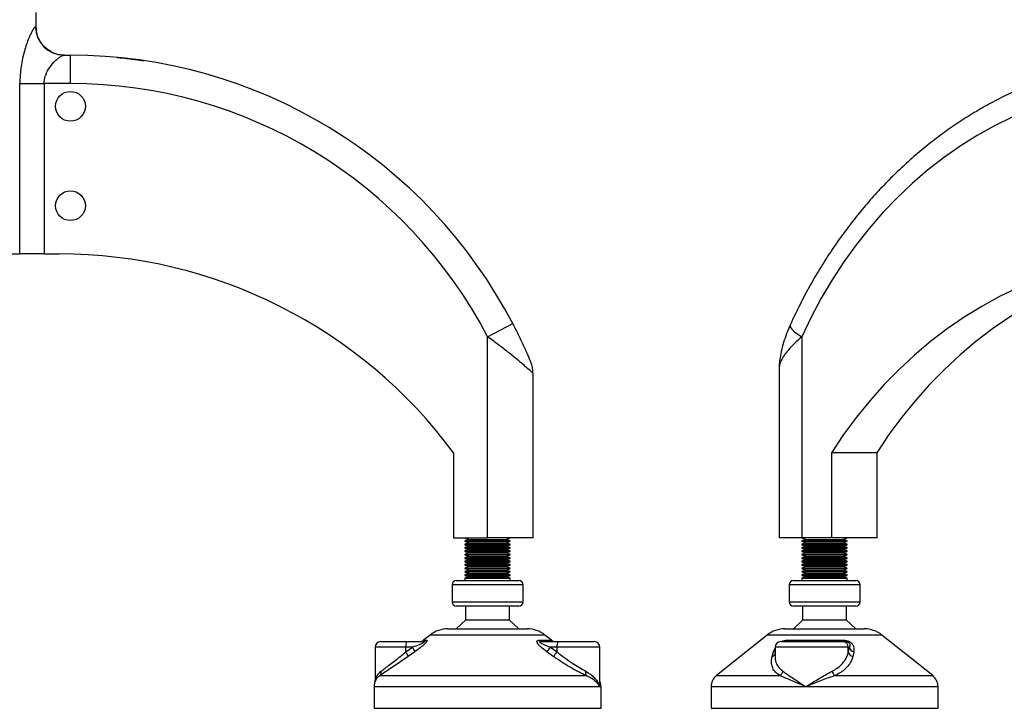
# Model space of a CAD drawing. Header units: millimetres. Extents: x 0 to 420, y 0 to 297.
# Tile 27 of 39: x 281 to 298, y 193 to 205. Entities that reach past the tile are written whole.
import ezdxf

# ---------------------------------------------------------------- set-up
doc = ezdxf.new("R2010")
doc.units = ezdxf.units.MM

msp = doc.modelspace()

# ---------------------------------------------------------------- linework, layer by layer
at = {"color": 7, "linetype": 'Continuous', "lineweight": 25}
for p, q in [((281.27452, 204.94479), (281.27452, 205.19479)), ((281.26398, 204.94479), (281.27452, 204.94479)), ((281.76036, 204.44479), (281.87843, 204.44479)), ((281.87843, 203.94479), (281.87843, 204.44479)), ((280.98676, 200.94479), (280.98676, 203.94479)), ((280.98676, 203.94479), (281.41384, 203.94479)), ((281.41384, 203.94479), (281.41384, 200.94479)), ((281.87843, 203.94479), (281.41384, 203.94479)), ((279.32493, 200.94479), (280.98676, 200.94479)), ((281.41384, 200.94479), (280.98676, 200.94479)), ((281.41384, 200.94479), (281.67843, 200.94479)), ((289.22843, 199.48721), (289.67182, 199.7183)), ((289.22843, 195.94479), (289.22843, 199.48721)), ((294.76773, 199.48721), (294.76773, 195.94479)), ((294.36773, 198.94249), (294.36773, 195.94479)), ((290.02843, 198.84625), (290.02843, 195.94479)), ((288.62843, 197.44479), (288.62843, 195.94479)), ((295.28734, 197.44479), (295.28734, 195.94479)), ((296.08734, 197.44479), (295.28734, 197.44479)), ((296.08734, 197.44479), (296.08734, 195.94479)), ((288.62843, 195.94479), (289.22843, 195.94479)), ((288.82843, 195.94479), (288.89712, 195.91979)), ((288.89712, 195.91979), (288.82843, 195.89479)), ((288.89712, 195.91979), (289.17386, 195.91979)), ((289.17386, 195.91979), (289.55974, 195.91979)), ((290.02843, 195.94479), (289.22843, 195.94479)), ((289.55974, 195.91979), (289.62843, 195.94479)), ((289.62843, 195.89479), (289.55974, 195.91979)), ((294.76773, 195.94479), (294.36773, 195.94479)), ((294.76773, 195.94479), (294.83641, 195.91979)), ((295.28734, 195.94479), (294.76773, 195.94479)), ((294.83641, 195.91979), (294.76773, 195.89479)), ((294.83641, 195.91979), (295.49904, 195.91979)), ((296.08734, 195.94479), (295.28734, 195.94479)), ((295.49904, 195.91979), (295.56773, 195.94479)), ((295.56773, 195.89479), (295.49904, 195.91979)), ((288.82843, 195.89479), (288.82843, 195.88479)), ((288.82843, 195.89479), (289.16254, 195.89479)), ((288.82843, 195.88479), (288.89712, 195.85979)), ((288.82843, 195.88479), (289.16254, 195.88479)), ((288.89712, 195.85979), (288.82843, 195.83479)), ((288.82843, 195.83479), (288.82843, 195.82479)), ((288.82843, 195.83479), (289.16254, 195.83479)), ((288.82843, 195.82479), (288.89712, 195.79979)), ((288.82843, 195.82479), (289.16254, 195.82479)), ((288.89712, 195.79979), (288.82843, 195.77479)), ((288.82843, 195.77479), (288.82843, 195.76479)), ((288.82843, 195.77479), (289.16254, 195.77479)), ((288.82843, 195.76479), (288.89712, 195.73979)), ((288.82843, 195.76479), (289.16254, 195.76479)), ((288.89712, 195.73979), (288.82843, 195.71479)), ((288.89712, 195.85979), (289.17386, 195.85979)), ((288.89712, 195.79979), (289.17386, 195.79979)), ((288.89712, 195.73979), (289.17386, 195.73979)), ((289.16254, 195.89479), (289.62843, 195.89479)), ((289.16254, 195.88479), (289.62843, 195.88479)), ((289.16254, 195.83479), (289.62843, 195.83479)), ((289.16254, 195.82479), (289.62843, 195.82479)), ((289.16254, 195.77479), (289.62843, 195.77479)), ((289.16254, 195.76479), (289.62843, 195.76479)), ((289.17386, 195.85979), (289.55974, 195.85979)), ((289.17386, 195.79979), (289.55974, 195.79979)), ((289.17386, 195.73979), (289.55974, 195.73979)), ((289.55974, 195.85979), (289.62843, 195.88479)), ((289.62843, 195.83479), (289.55974, 195.85979)), ((289.55974, 195.79979), (289.62843, 195.82479)), ((289.62843, 195.77479), (289.55974, 195.79979)), ((289.55974, 195.73979), (289.62843, 195.76479)), ((289.62843, 195.71479), (289.55974, 195.73979)), ((289.62843, 195.88479), (289.62843, 195.89479)), ((289.62843, 195.82479), (289.62843, 195.83479)), ((289.62843, 195.76479), (289.62843, 195.77479)), ((294.76773, 195.89479), (294.76773, 195.88479)), ((294.76773, 195.89479), (295.56773, 195.89479)), ((294.76773, 195.88479), (294.83641, 195.85979)), ((294.76773, 195.88479), (295.56773, 195.88479)), ((294.83641, 195.85979), (294.76773, 195.83479)), ((294.76773, 195.83479), (294.76773, 195.82479)), ((294.76773, 195.83479), (295.56773, 195.83479)), ((294.76773, 195.82479), (294.83641, 195.79979)), ((294.76773, 195.82479), (295.56773, 195.82479)), ((294.83641, 195.79979), (294.76773, 195.77479)), ((294.76773, 195.77479), (294.76773, 195.76479)), ((294.76773, 195.77479), (295.56773, 195.77479)), ((294.76773, 195.76479), (294.83641, 195.73979)), ((294.76773, 195.76479), (295.56773, 195.76479)), ((294.83641, 195.73979), (294.76773, 195.71479)), ((294.83641, 195.85979), (295.49904, 195.85979)), ((294.83641, 195.79979), (295.49904, 195.79979)), ((294.83641, 195.73979), (295.49904, 195.73979)), ((295.49904, 195.85979), (295.56773, 195.88479)), ((295.56773, 195.83479), (295.49904, 195.85979)), ((295.49904, 195.79979), (295.56773, 195.82479)), ((295.56773, 195.77479), (295.49904, 195.79979)), ((295.49904, 195.73979), (295.56773, 195.76479)), ((295.56773, 195.71479), (295.49904, 195.73979)), ((295.56773, 195.88479), (295.56773, 195.89479)), ((295.56773, 195.82479), (295.56773, 195.83479)), ((295.56773, 195.76479), (295.56773, 195.77479)), ((288.82843, 195.71479), (288.82843, 195.70479)), ((288.82843, 195.71479), (289.16254, 195.71479)), ((288.82843, 195.70479), (288.89712, 195.67979)), ((288.82843, 195.70479), (289.16254, 195.70479)), ((288.89712, 195.67979), (288.82843, 195.65479)), ((288.82843, 195.65479), (288.82843, 195.64479)), ((288.82843, 195.65479), (289.16254, 195.65479)), ((288.82843, 195.64479), (288.89712, 195.61979)), ((288.82843, 195.64479), (289.16254, 195.64479)), ((288.89712, 195.61979), (288.82843, 195.59479)), ((288.82843, 195.59479), (288.82843, 195.58479)), ((288.82843, 195.59479), (289.16254, 195.59479)), ((288.82843, 195.58479), (288.89712, 195.55979)), ((288.82843, 195.58479), (289.16254, 195.58479)), ((288.89712, 195.55979), (288.82843, 195.53479)), ((288.89712, 195.67979), (289.17386, 195.67979)), ((288.89712, 195.61979), (289.17386, 195.61979)), ((288.89712, 195.55979), (289.17386, 195.55979)), ((289.16254, 195.71479), (289.62843, 195.71479)), ((289.16254, 195.70479), (289.62843, 195.70479)), ((289.16254, 195.65479), (289.62843, 195.65479)), ((289.16254, 195.64479), (289.62843, 195.64479)), ((289.16254, 195.59479), (289.62843, 195.59479)), ((289.16254, 195.58479), (289.62843, 195.58479)), ((289.17386, 195.67979), (289.55974, 195.67979)), ((289.17386, 195.61979), (289.55974, 195.61979)), ((289.17386, 195.55979), (289.55974, 195.55979)), ((289.55974, 195.67979), (289.62843, 195.70479)), ((289.62843, 195.65479), (289.55974, 195.67979)), ((289.55974, 195.61979), (289.62843, 195.64479)), ((289.62843, 195.59479), (289.55974, 195.61979)), ((289.55974, 195.55979), (289.62843, 195.58479)), ((289.62843, 195.53479), (289.55974, 195.55979)), ((289.62843, 195.70479), (289.62843, 195.71479)), ((289.62843, 195.64479), (289.62843, 195.65479)), ((289.62843, 195.58479), (289.62843, 195.59479)), ((294.76773, 195.71479), (294.76773, 195.70479)), ((294.76773, 195.71479), (295.56773, 195.71479)), ((294.76773, 195.70479), (294.83641, 195.67979)), ((294.76773, 195.70479), (295.56773, 195.70479)), ((294.83641, 195.67979), (294.76773, 195.65479)), ((294.76773, 195.65479), (294.76773, 195.64479)), ((294.76773, 195.65479), (295.56773, 195.65479)), ((294.76773, 195.64479), (294.83641, 195.61979)), ((294.76773, 195.64479), (295.56773, 195.64479)), ((294.83641, 195.61979), (294.76773, 195.59479)), ((294.76773, 195.59479), (294.76773, 195.58479)), ((294.76773, 195.59479), (295.56773, 195.59479)), ((294.76773, 195.58479), (294.83641, 195.55979)), ((294.76773, 195.58479), (295.56773, 195.58479)), ((294.83641, 195.55979), (294.76773, 195.53479)), ((294.83641, 195.67979), (295.49904, 195.67979)), ((294.83641, 195.61979), (295.49904, 195.61979)), ((294.83641, 195.55979), (295.49904, 195.55979)), ((295.49904, 195.67979), (295.56773, 195.70479)), ((295.56773, 195.65479), (295.49904, 195.67979)), ((295.49904, 195.61979), (295.56773, 195.64479)), ((295.56773, 195.59479), (295.49904, 195.61979)), ((295.49904, 195.55979), (295.56773, 195.58479)), ((295.56773, 195.53479), (295.49904, 195.55979)), ((295.56773, 195.70479), (295.56773, 195.71479)), ((295.56773, 195.64479), (295.56773, 195.65479)), ((295.56773, 195.58479), (295.56773, 195.59479)), ((288.82843, 195.53479), (288.82843, 195.52479)), ((288.82843, 195.53479), (289.16254, 195.53479)), ((288.82843, 195.52479), (288.89712, 195.49979)), ((288.82843, 195.52479), (289.16254, 195.52479)), ((288.89712, 195.49979), (288.82843, 195.47479)), ((288.82843, 195.47479), (288.82843, 195.46479)), ((288.82843, 195.47479), (289.16254, 195.47479)), ((288.82843, 195.46479), (288.89712, 195.43979)), ((288.82843, 195.46479), (289.16254, 195.46479)), ((288.89712, 195.43979), (288.82843, 195.41479)), ((288.82843, 195.41479), (288.82843, 195.40479)), ((288.82843, 195.41479), (289.16254, 195.41479)), ((288.82843, 195.40479), (288.89712, 195.37979)), ((288.82843, 195.40479), (289.16254, 195.40479)), ((288.89712, 195.37979), (288.82843, 195.35479)), ((288.89712, 195.49979), (289.17386, 195.49979)), ((288.89712, 195.43979), (289.17386, 195.43979)), ((288.89712, 195.37979), (289.17386, 195.37979)), ((289.16254, 195.53479), (289.62843, 195.53479)), ((289.16254, 195.52479), (289.62843, 195.52479)), ((289.16254, 195.47479), (289.62843, 195.47479)), ((289.16254, 195.46479), (289.62843, 195.46479)), ((289.16254, 195.41479), (289.62843, 195.41479)), ((289.16254, 195.40479), (289.62843, 195.40479)), ((289.17386, 195.49979), (289.55974, 195.49979)), ((289.17386, 195.43979), (289.55974, 195.43979)), ((289.17386, 195.37979), (289.55974, 195.37979)), ((289.55974, 195.49979), (289.62843, 195.52479)), ((289.62843, 195.47479), (289.55974, 195.49979)), ((289.55974, 195.43979), (289.62843, 195.46479)), ((289.62843, 195.41479), (289.55974, 195.43979)), ((289.55974, 195.37979), (289.62843, 195.40479)), ((289.62843, 195.35479), (289.55974, 195.37979)), ((289.62843, 195.52479), (289.62843, 195.53479)), ((289.62843, 195.46479), (289.62843, 195.47479)), ((289.62843, 195.40479), (289.62843, 195.41479)), ((294.76773, 195.53479), (294.76773, 195.52479)), ((294.76773, 195.53479), (295.56773, 195.53479)), ((294.76773, 195.52479), (294.83641, 195.49979)), ((294.76773, 195.52479), (295.56773, 195.52479)), ((294.83641, 195.49979), (294.76773, 195.47479)), ((294.76773, 195.47479), (294.76773, 195.46479)), ((294.76773, 195.47479), (295.56773, 195.47479)), ((294.76773, 195.46479), (294.83641, 195.43979)), ((294.76773, 195.46479), (295.56773, 195.46479)), ((294.83641, 195.43979), (294.76773, 195.41479)), ((294.76773, 195.41479), (294.76773, 195.40479)), ((294.76773, 195.41479), (295.56773, 195.41479)), ((294.76773, 195.40479), (294.83641, 195.37979)), ((294.76773, 195.40479), (295.56773, 195.40479)), ((294.83641, 195.37979), (294.76773, 195.35479)), ((294.83641, 195.49979), (295.49904, 195.49979)), ((294.83641, 195.43979), (295.49904, 195.43979)), ((294.83641, 195.37979), (295.49904, 195.37979)), ((295.49904, 195.49979), (295.56773, 195.52479)), ((295.56773, 195.47479), (295.49904, 195.49979)), ((295.49904, 195.43979), (295.56773, 195.46479)), ((295.56773, 195.41479), (295.49904, 195.43979)), ((295.49904, 195.37979), (295.56773, 195.40479)), ((295.56773, 195.35479), (295.49904, 195.37979)), ((295.56773, 195.52479), (295.56773, 195.53479)), ((295.56773, 195.46479), (295.56773, 195.47479)), ((295.56773, 195.40479), (295.56773, 195.41479)), ((288.82843, 195.35479), (288.82843, 195.34479)), ((288.82843, 195.35479), (289.16254, 195.35479)), ((288.82843, 195.34479), (288.89712, 195.31979)), ((288.82843, 195.34479), (289.16254, 195.34479)), ((288.89712, 195.31979), (288.82843, 195.29479)), ((288.82843, 195.29479), (288.82843, 195.28479)), ((288.82843, 195.29479), (289.16254, 195.29479)), ((288.82843, 195.28479), (288.89712, 195.25979)), ((288.82843, 195.28479), (289.16254, 195.28479)), ((288.89712, 195.25979), (288.82843, 195.23479)), ((288.82843, 195.23479), (288.82843, 195.19479)), ((288.82843, 195.23479), (289.16254, 195.23479)), ((288.89712, 195.31979), (289.17386, 195.31979)), ((288.89712, 195.25979), (289.17386, 195.25979)), ((289.16254, 195.35479), (289.62843, 195.35479)), ((289.16254, 195.34479), (289.62843, 195.34479)), ((289.16254, 195.29479), (289.62843, 195.29479)), ((289.16254, 195.28479), (289.62843, 195.28479)), ((289.16254, 195.23479), (289.62843, 195.23479)), ((289.17386, 195.31979), (289.55974, 195.31979)), ((289.17386, 195.25979), (289.55974, 195.25979)), ((289.55974, 195.31979), (289.62843, 195.34479)), ((289.62843, 195.29479), (289.55974, 195.31979)), ((289.55974, 195.25979), (289.62843, 195.28479)), ((289.62843, 195.23479), (289.55974, 195.25979)), ((289.62843, 195.34479), (289.62843, 195.35479)), ((289.62843, 195.28479), (289.62843, 195.29479)), ((289.62843, 195.19479), (289.62843, 195.23479)), ((294.76773, 195.35479), (294.76773, 195.34479)), ((294.76773, 195.35479), (295.56773, 195.35479)), ((294.76773, 195.34479), (294.83641, 195.31979)), ((294.76773, 195.34479), (295.56773, 195.34479)), ((294.83641, 195.31979), (294.76773, 195.29479)), ((294.76773, 195.29479), (294.76773, 195.28479)), ((294.76773, 195.29479), (295.56773, 195.29479)), ((294.76773, 195.28479), (294.83641, 195.25979)), ((294.76773, 195.28479), (295.56773, 195.28479)), ((294.83641, 195.25979), (294.76773, 195.23479)), ((294.76773, 195.23479), (294.76773, 195.19479)), ((294.76773, 195.23479), (295.56773, 195.23479)), ((294.83641, 195.31979), (295.49904, 195.31979)), ((294.83641, 195.25979), (295.49904, 195.25979)), ((295.49904, 195.31979), (295.56773, 195.34479)), ((295.56773, 195.29479), (295.49904, 195.31979)), ((295.49904, 195.25979), (295.56773, 195.28479)), ((295.56773, 195.23479), (295.49904, 195.25979)), ((295.56773, 195.34479), (295.56773, 195.35479)), ((295.56773, 195.28479), (295.56773, 195.29479)), ((295.56773, 195.19479), (295.56773, 195.23479)), ((288.60343, 195.11979), (288.60343, 194.81979)), ((289.12548, 195.11979), (288.60343, 195.11979)), ((288.67843, 195.19479), (289.13784, 195.19479)), ((289.85343, 195.11979), (289.12548, 195.11979)), ((289.13784, 195.19479), (289.77843, 195.19479)), ((289.85343, 194.81979), (289.85343, 195.11979)), ((294.54273, 195.11979), (294.54273, 194.81979)), ((295.79273, 195.11979), (294.54273, 195.11979)), ((294.61773, 195.19479), (295.71773, 195.19479)), ((295.79273, 194.81979), (295.79273, 195.11979)), ((288.60343, 194.81979), (289.85343, 194.81979)), ((289.77843, 194.74479), (288.67843, 194.74479)), ((288.84093, 194.74479), (288.84093, 194.49479)), ((289.61593, 194.49479), (289.61593, 194.74479)), ((294.54273, 194.81979), (295.78419, 194.81979)), ((295.71773, 194.74479), (294.61773, 194.74479)), ((294.78023, 194.74479), (294.78023, 194.49479)), ((295.55523, 194.49479), (295.55523, 194.74479)), ((295.78419, 194.81979), (295.79273, 194.81979)), ((288.52882, 194.34479), (289.11319, 194.34479)), ((288.84093, 194.49479), (288.67843, 194.34479)), ((289.61593, 194.49479), (288.84093, 194.49479)), ((289.11319, 194.34479), (289.92804, 194.34479)), ((289.77843, 194.34479), (289.61593, 194.49479)), ((294.46812, 194.34479), (295.86734, 194.34479)), ((294.78023, 194.49479), (294.61773, 194.34479)), ((295.55523, 194.49479), (294.78023, 194.49479)), ((295.71773, 194.34479), (295.55523, 194.49479)), ((288.21647, 194.23523), (288.09957, 194.14171)), ((289.06175, 194.23523), (288.21647, 194.23523)), ((290.24039, 194.23523), (289.06175, 194.23523)), ((290.35729, 194.14171), (290.24039, 194.23523)), ((294.15577, 194.23523), (293.26155, 193.51985)), ((296.17968, 194.23523), (294.15577, 194.23523)), ((297.0739, 193.51985), (296.17968, 194.23523)), ((287.24687, 194.01979), (287.24687, 193.41887)), ((287.7898, 194.01979), (287.24687, 194.01979)), ((287.34687, 194.11979), (287.80628, 194.11979)), ((287.7898, 193.93738), (287.90735, 194.01979)), ((287.90735, 194.01979), (287.7898, 194.01979)), ((287.7898, 193.93738), (287.7898, 194.01979)), ((287.80628, 194.11979), (288.0955, 194.11979)), ((288.09957, 194.14171), (288.15491, 194.14171)), ((290.13027, 194.14171), (290.35729, 194.14171)), ((290.18017, 194.11979), (290.4694, 194.11979)), ((290.33538, 194.01979), (290.45293, 193.93738)), ((290.45293, 194.01979), (290.33538, 194.01979)), ((290.45293, 193.93738), (290.45293, 194.01979)), ((291.20999, 194.01979), (290.45293, 194.01979)), ((290.4694, 194.11979), (291.10999, 194.11979)), ((291.20999, 193.39203), (291.20999, 194.01979)), ((294.26609, 193.94171), (294.29536, 194.00591)), ((294.29536, 194.01979), (294.29536, 193.85467)), ((295.58649, 194.01979), (294.29536, 194.01979)), ((294.39536, 194.11979), (295.48785, 194.11979)), ((294.48875, 194.14171), (295.51683, 194.14171)), ((295.48785, 194.11979), (295.53615, 194.11979)), ((295.58649, 193.93738), (295.58649, 194.01979)), ((295.58649, 193.93738), (295.60612, 194.01979)), ((295.60612, 194.01979), (295.58649, 194.01979)), ((287.94885, 193.94171), (287.83219, 193.85929)), ((290.38759, 193.85929), (290.27164, 193.94171)), ((294.24453, 193.85929), (294.26609, 193.94171)), ((295.68148, 193.94171), (295.66419, 193.85929)), ((287.33092, 193.51985), (290.96401, 193.51985)), ((293.26155, 193.51985), (294.37953, 193.51985)), ((295.34923, 193.51985), (297.0739, 193.51985)), ((287.22843, 193.32464), (287.22843, 192.94479)), ((291.20111, 193.32464), (287.22843, 193.32464)), ((291.22843, 193.32464), (291.20111, 193.32464)), ((291.22843, 192.94479), (291.22843, 193.32464)), ((293.16773, 193.32464), (293.16773, 192.94479)), ((294.8383, 193.32464), (293.16773, 193.32464)), ((297.16773, 193.32464), (294.8383, 193.32464)), ((297.16773, 192.94479), (297.16773, 193.32464)), ((287.22843, 192.94479), (288.899, 192.94479)), ((288.899, 192.94479), (291.22843, 192.94479)), ((293.16773, 192.94479), (297.16773, 192.94479))]:
    msp.add_line(p, q, dxfattribs=at)
at = {"color": 7, "linetype": 'Continuous', "lineweight": 25, "flags": 128}
for points in [[(301.13301, 203.94479), (300.79286, 203.93548), (300.45348, 203.90757), (300.11562, 203.86111), (299.78005, 203.79623), (299.44751, 203.71305), (299.11877, 203.61177), (298.79455, 203.49261), (298.47558, 203.35585), (298.16259, 203.20179), (297.85627, 203.03077), (297.55731, 202.84319), (297.26639, 202.63946), (296.98415, 202.42003), (296.71124, 202.18541), (296.44826, 201.93612), (296.1958, 201.67272), (295.95445, 201.39581), (295.72472, 201.10599), (295.50715, 200.80393), (295.30222, 200.49031), (295.11039, 200.16582), (294.93209, 199.83121), (294.76773, 199.48721)], [(301.30622, 200.94479), (300.95685, 200.93538), (300.60825, 200.90717), (300.26116, 200.86021), (299.91635, 200.79461), (299.57457, 200.71052), (299.23655, 200.60812), (298.90303, 200.48762), (298.57475, 200.3493), (298.25241, 200.19344), (297.93671, 200.0204), (297.62834, 199.83055), (297.32798, 199.6243), (297.03628, 199.40209), (296.75386, 199.16443), (296.48136, 198.91181), (296.21935, 198.64479), (295.96841, 198.36396), (295.72909, 198.06991), (295.5019, 197.7633), (295.28734, 197.44479)], [(302.10622, 200.94479), (301.75685, 200.93538), (301.40825, 200.90717), (301.06116, 200.86021), (300.71635, 200.79461), (300.37457, 200.71052), (300.03655, 200.60812), (299.70303, 200.48762), (299.37475, 200.3493), (299.05241, 200.19344), (298.73671, 200.0204), (298.42834, 199.83055), (298.12798, 199.6243), (297.83628, 199.40209), (297.55386, 199.16443), (297.28136, 198.91181), (297.01935, 198.64479), (296.76841, 198.36396), (296.52909, 198.06991), (296.3019, 197.7633), (296.08734, 197.44479)], [(294.56202, 199.69295), (294.55956, 199.67936), (294.56943, 199.65062), (294.59653, 199.6156), (294.63981, 199.57565), (294.69762, 199.53229), (294.76773, 199.48721)]]:
    msp.add_lwpolyline(points, dxfattribs=at)
at = {"color": 7, "linetype": 'Continuous', "lineweight": 25}
for centre in [(281.87843, 203.54479), (281.87843, 201.79479)]:
    msp.add_circle(centre, 0.2625, dxfattribs=at)
for centre, radius, start, end in [((281.76218, 204.94299), 0.4982, 179.792991, 269.791484), ((281.87843, 195.65638), 8.78841, 27.52856, 90), ((281.87843, 195.65638), 8.28841, 27.52856, 90), ((281.67843, 192.29444), 8.65036, 36.540612, 90), ((289.52843, 198.84625), 0.5, 0, 22.634943), ((288.67843, 195.11979), 0.075, 90, 180), ((289.77843, 195.11979), 0.075, 0, 90), ((294.61773, 195.11979), 0.075, 90, 180), ((295.71773, 195.11979), 0.075, 0, 90), ((288.67843, 194.81979), 0.075, 180, 270), ((289.77843, 194.81979), 0.075, 270, 0), ((294.61773, 194.81979), 0.075, 180, 270), ((295.71773, 194.81979), 0.075, 270, 0), ((288.52882, 193.84479), 0.5, 90, 128.659808), ((289.92804, 193.84479), 0.5, 51.340192, 90), ((294.46812, 193.84479), 0.5, 90, 128.659808), ((295.86734, 193.84479), 0.5, 51.340192, 90), ((287.34687, 194.01979), 0.1, 90, 180), ((287.95394, 194.04411), 0.16593, 152.864471, 188.428903), ((287.68975, 193.85407), 0.27352, 18.686377, 37.291571), ((288.0371, 194.21979), 0.1, 270, 308.659808), ((288.09522, 194.21204), 0.09225, 270.175893, 310.318428), ((290.18145, 194.19048), 0.0707, 223.622482, 268.966555), ((289.98222, 194.24299), 0.41778, 313.850155, 327.707376), ((290.41976, 194.21979), 0.1, 231.340192, 270), ((290.61706, 194.04411), 0.16593, 152.864471, 188.428903), ((291.10999, 194.01979), 0.1, 0, 90), ((294.39536, 194.01979), 0.1, 90, 180), ((294.44819, 194.16809), 0.04839, 273.540628, 326.961215), ((295.48717, 194.02047), 0.09932, 359.608744, 89.603326), ((295.54439, 194.14653), 0.02797, 189.92143, 252.878742), ((295.70292, 194.0378), 0.09846, 190.539946, 257.422841), ((287.58231, 193.7742), 0.26397, 18.805952, 38.183194), ((290.10747, 194.16005), 0.411, 312.965128, 327.195387), ((294.22531, 193.93976), 0.08273, 283.431665, 327.862419), ((294.24077, 194.02944), 0.09132, 286.0946, 306.715472), ((295.68347, 193.95618), 0.09879, 190.972481, 258.746833), ((287.27434, 193.5775), 0.08077, 314.46255, 14.659332), ((291.04855, 193.56398), 0.09536, 159.13993, 207.565094), ((293.41773, 193.32464), 0.25, 128.659808, 180), ((294.30537, 193.62731), 0.13056, 304.610289, 346.999276), ((295.46466, 193.64606), 0.17103, 196.340147, 227.553122), ((296.91773, 193.32464), 0.25, 0, 51.340192), ((287.47843, 193.32464), 0.25, 148.128367, 180), ((290.97843, 193.32464), 0.25, 0, 22.143105)]:
    msp.add_arc(centre, radius, start, end, dxfattribs=at)
for points, knots in [([(281.26398, 204.94479), (281.2585, 204.94261), (281.24754, 204.93824), (281.22085, 204.90241), (281.18582, 204.83957), (281.14443, 204.74804), (281.10321, 204.63888), (281.06529, 204.51775), (281.03278, 204.3866), (281.0073, 204.24641), (280.99019, 204.0982), (280.9879, 203.99593), (280.98676, 203.94479)], [0, 0, 0, 0, 0.08216493, 0.16438817, 0.27105063, 0.37788995, 0.48153546, 0.58524141, 0.68671346, 0.78819095, 0.89409856, 1, 1, 1, 1]), ([(281.7753, 204.44479), (281.76315, 204.44507), (281.69493, 204.44663), (281.57162, 204.47774), (281.44563, 204.55985), (281.34871, 204.67152), (281.28634, 204.79753), (281.27818, 204.89919), (281.27452, 204.94479)], [0, 0, 0, 0, 0.04654967, 0.26146719, 0.47645641, 0.61150819, 0.8257129, 1, 1, 1, 1]), ([(281.41384, 203.94479), (281.41778, 203.98884), (281.42245, 204.04122), (281.45635, 204.13888), (281.51371, 204.24083), (281.59588, 204.33306), (281.66253, 204.39199), (281.71914, 204.43337), (281.7449, 204.44051), (281.76036, 204.44479)], [0, 0, 0, 0, 0.15198182, 0.1807421, 0.37188924, 0.58768861, 0.70321644, 0.8218358, 1, 1, 1, 1]), ([(282.69942, 204.40636), (282.71587, 204.4048), (282.74878, 204.40167), (282.82339, 204.39397), (282.90674, 204.38457), (282.9918, 204.37412), (283.06863, 204.36392), (283.12715, 204.35567), (283.16176, 204.35059), (283.16281, 204.35043), (283.16326, 204.35037)], [0, 0, 0, 0, 0.12850332, 0.25698856, 0.38594401, 0.51563391, 0.64580788, 0.77580112, 0.90483772, 1, 1, 1, 1]), ([(301.38301, 204.44479), (301.32364, 204.44432), (301.1557, 204.44298), (300.8794, 204.42839), (300.55488, 204.39627), (300.23186, 204.34823), (299.91092, 204.28463), (299.59262, 204.20551), (299.27754, 204.11103), (298.96623, 204.00135), (298.65924, 203.87666), (298.35712, 203.73716), (298.06041, 203.58312), (297.76965, 203.41478), (297.48536, 203.23245), (297.20806, 203.03646), (296.93825, 202.82713), (296.67641, 202.60486), (296.42304, 202.37003), (296.17858, 202.12307), (295.94349, 201.86441), (295.7182, 201.59453), (295.50311, 201.31391), (295.29862, 201.02307), (295.1051, 200.72252), (294.92288, 200.41283), (294.75538, 200.10001), (294.63737, 199.85841), (294.57587, 199.72337), (294.562, 199.69291)], [0, 0, 0, 0, 0.02112699, 0.05975361, 0.09838224, 0.13701426, 0.17565303, 0.21430174, 0.25296331, 0.29164035, 0.33033512, 0.36904945, 0.40778478, 0.44654213, 0.48532209, 0.52412488, 0.56295035, 0.60179806, 0.64066727, 0.67955703, 0.71846621, 0.75739356, 0.79633772, 0.83529733, 0.87427098, 0.91325731, 0.95225499, 0.989231, 1, 1, 1, 1]), ([(289.67182, 199.7183), (289.70632, 199.65085), (289.77528, 199.516), (289.85331, 199.35043), (289.90982, 199.22511), (289.94643, 199.14149), (289.97291, 199.07931), (289.98765, 199.04412), (289.98922, 199.04034), (289.98992, 199.03868)], [0, 0, 0, 0, 0.26459111, 0.5288945, 0.65139049, 0.77356044, 0.88506117, 0.94946208, 1, 1, 1, 1]), ([(294.5621, 199.69275), (294.54054, 199.64325), (294.49614, 199.54134), (294.4433, 199.38486), (294.40296, 199.23413), (294.37818, 199.09964), (294.36762, 199.00517), (294.3684, 198.95581), (294.3686, 198.94346)], [0, 0, 0, 0, 0.20107136, 0.4139504, 0.62662219, 0.80658518, 0.95159366, 1, 1, 1, 1]), ([(290.02843, 198.84625), (290.02683, 198.84769), (290.0234, 198.85078), (289.99026, 198.88046), (289.92714, 198.93617), (289.83341, 199.01668), (289.72098, 199.11039), (289.5861, 199.21878), (289.42004, 199.34738), (289.29679, 199.43732), (289.22843, 199.48721)], [0, 0, 0, 0, 0.07961414, 0.17102031, 0.30387105, 0.42142047, 0.54319465, 0.6810293, 0.8230825, 1, 1, 1, 1]), ([(294.76773, 199.48721), (294.72243, 199.44781), (294.63055, 199.36789), (294.52796, 199.25576), (294.45091, 199.15398), (294.39795, 199.06217), (294.36964, 198.98942), (294.36987, 198.9538), (294.36994, 198.94249)], [0, 0, 0, 0, 0.20060891, 0.40688477, 0.56747838, 0.7314031, 0.91469864, 1, 1, 1, 1]), ([(288.0955, 194.11979), (288.10035, 194.11952), (288.10751, 194.11911), (288.11097, 194.11523), (288.11, 194.11085), (288.10552, 194.10597), (288.09484, 194.09767), (288.06862, 194.08279), (288.00372, 194.05404), (287.94677, 194.0338), (287.90735, 194.01979)], [0, 0, 0, 0, 0.09136525, 0.13518159, 0.17135967, 0.21962148, 0.24640588, 0.35507913, 0.55366458, 1, 1, 1, 1]), ([(288.15491, 194.14171), (288.15847, 194.14098), (288.16565, 194.13953), (288.16298, 194.12593), (288.14775, 194.10394), (288.11627, 194.07106), (288.05344, 194.01715), (287.99285, 193.97254), (287.95276, 193.94444), (287.94885, 193.94171)], [0, 0, 0, 0, 0.10498573, 0.21201023, 0.31190738, 0.43457509, 0.62328767, 0.96332226, 1, 1, 1, 1]), ([(290.27164, 193.94171), (290.23414, 193.96932), (290.18031, 194.00895), (290.12535, 194.06442), (290.10167, 194.09832), (290.09629, 194.12282), (290.10387, 194.13652), (290.11751, 194.14129), (290.12748, 194.14161), (290.13027, 194.14171)], [0, 0, 0, 0, 0.3600266, 0.51681392, 0.67470995, 0.77308011, 0.86977971, 0.96362553, 1, 1, 1, 1]), ([(290.33538, 194.01979), (290.29792, 194.03322), (290.24567, 194.05194), (290.18716, 194.0797), (290.16194, 194.09533), (290.15361, 194.10544), (290.15208, 194.11044), (290.1536, 194.11413), (290.15966, 194.11798), (290.16915, 194.11961), (290.17763, 194.11975), (290.18017, 194.11979)], [0, 0, 0, 0, 0.427819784, 0.59680931, 0.742795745, 0.788738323, 0.818049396, 0.859140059, 0.888917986, 0.966627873, 1, 1, 1, 1]), ([(294.40501, 194.11888), (294.40664, 194.11988), (294.41897, 194.12751), (294.44476, 194.13622), (294.47106, 194.14131), (294.48489, 194.14162), (294.48875, 194.14171)], [0, 0, 0, 0, 0.06077528, 0.46101635, 0.84944556, 1, 1, 1, 1]), ([(295.51683, 194.14171), (295.5302, 194.14098), (295.55719, 194.13953), (295.59705, 194.12593), (295.63183, 194.10394), (295.6623, 194.07106), (295.68688, 194.01715), (295.68753, 193.97254), (295.68201, 193.94444), (295.68148, 193.94171)], [0, 0, 0, 0, 0.10498573, 0.21201023, 0.31190738, 0.43457509, 0.62328767, 0.96332226, 1, 1, 1, 1]), ([(295.53615, 194.11979), (295.54339, 194.11952), (295.5541, 194.11911), (295.5697, 194.11523), (295.58109, 194.11085), (295.58957, 194.10597), (295.60041, 194.09767), (295.61186, 194.08279), (295.619, 194.05404), (295.61139, 194.0338), (295.60612, 194.01979)], [0, 0, 0, 0, 0.09136525, 0.13518159, 0.17135967, 0.21962148, 0.24640588, 0.35507913, 0.55366458, 1, 1, 1, 1]), ([(287.83219, 193.85929), (287.79694, 193.8344), (287.72384, 193.78278), (287.61448, 193.70864), (287.50887, 193.63832), (287.41063, 193.57359), (287.35775, 193.53794), (287.33092, 193.51985)], [0, 0, 0, 0, 0.18733275, 0.388473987, 0.594016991, 0.794011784, 1, 1, 1, 1]), ([(287.35248, 193.59794), (287.3752, 193.61553), (287.42135, 193.65124), (287.50637, 193.71545), (287.59929, 193.78634), (287.6947, 193.86042), (287.75906, 193.9125), (287.7898, 193.93738)], [0, 0, 0, 0, 0.198903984, 0.403938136, 0.60552821, 0.811531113, 1, 1, 1, 1]), ([(290.96401, 193.51985), (290.92377, 193.5396), (290.84169, 193.57988), (290.70738, 193.65353), (290.57078, 193.73523), (290.46426, 193.80491), (290.4042, 193.84751), (290.38759, 193.85929)], [0, 0, 0, 0, 0.22376691, 0.45639837, 0.6809943, 0.91177223, 1, 1, 1, 1]), ([(290.45293, 193.93738), (290.49758, 193.9021), (290.5884, 193.83036), (290.72307, 193.73854), (290.84997, 193.65905), (290.92252, 193.61855), (290.95943, 193.59794)], [0, 0, 0, 0, 0.26823696, 0.54554149, 0.76877371, 1, 1, 1, 1]), ([(294.37953, 193.51985), (294.35264, 193.5396), (294.29781, 193.57988), (294.2512, 193.65353), (294.22954, 193.73523), (294.23198, 193.80491), (294.24181, 193.84751), (294.24453, 193.85929)], [0, 0, 0, 0, 0.22376691, 0.456398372, 0.680994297, 0.911772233, 1, 1, 1, 1]), ([(294.29768, 193.85467), (294.29696, 193.84746), (294.29262, 193.80412), (294.31294, 193.7388), (294.35729, 193.65899), (294.40719, 193.61853), (294.43258, 193.59794)], [0, 0, 0, 0, 0.07038831, 0.422668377, 0.706256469, 1, 1, 1, 1]), ([(295.30053, 193.59794), (295.33165, 193.61553), (295.39485, 193.65124), (295.46865, 193.71545), (295.52646, 193.78634), (295.56651, 193.86042), (295.58003, 193.9125), (295.58649, 193.93738)], [0, 0, 0, 0, 0.19890398, 0.40393814, 0.60552821, 0.81153111, 1, 1, 1, 1]), ([(295.66419, 193.85929), (295.65743, 193.8344), (295.64342, 193.78278), (295.60003, 193.70864), (295.53714, 193.63832), (295.45498, 193.57359), (295.38482, 193.53794), (295.34923, 193.51985)], [0, 0, 0, 0, 0.18733275, 0.38847399, 0.59401699, 0.79401178, 1, 1, 1, 1]), ([(287.24843, 193.41975), (287.24843, 193.41985), (287.24793, 193.44268), (287.26349, 193.48522), (287.2954, 193.54634), (287.3333, 193.58059), (287.35248, 193.59794)], [0, 0, 0, 0, 0.00152184, 0.34411217, 0.66791355, 1, 1, 1, 1]), ([(287.33092, 193.51985), (287.31428, 193.50791), (287.28692, 193.48826), (287.27313, 193.46482), (287.26772, 193.45564)], [0, 0, 0, 0, 0.60808429, 1, 1, 1, 1]), ([(290.95943, 193.59794), (290.98777, 193.58083), (291.04446, 193.54658), (291.11024, 193.48583), (291.1611, 193.42116), (291.18832, 193.3667), (291.19854, 193.33445), (291.20104, 193.3249), (291.20111, 193.32464)], [0, 0, 0, 0, 0.2219943, 0.44418898, 0.67378749, 0.90345001, 0.99731866, 1, 1, 1, 1]), ([(291.20111, 193.32464), (291.20104, 193.32482), (291.1983, 193.33164), (291.18737, 193.3547), (291.15969, 193.39364), (291.10954, 193.43988), (291.0456, 193.48327), (290.9912, 193.50766), (290.96401, 193.51985)], [0, 0, 0, 0, 0.002570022, 0.096153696, 0.325250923, 0.554310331, 0.777213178, 1, 1, 1, 1]), ([(294.8383, 193.32464), (294.83786, 193.32482), (294.82149, 193.33164), (294.76638, 193.3547), (294.67474, 193.39364), (294.56714, 193.43988), (294.46688, 193.48327), (294.40864, 193.50766), (294.37953, 193.51985)], [0, 0, 0, 0, 0.002570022, 0.096153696, 0.325250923, 0.554310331, 0.777213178, 1, 1, 1, 1]), ([(294.43258, 193.59794), (294.45709, 193.58083), (294.50613, 193.54658), (294.59409, 193.48583), (294.69011, 193.42116), (294.77295, 193.3667), (294.82299, 193.33445), (294.83789, 193.3249), (294.8383, 193.32464)], [0, 0, 0, 0, 0.221994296, 0.444188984, 0.67378749, 0.903450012, 0.997318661, 1, 1, 1, 1]), ([(294.8383, 193.32464), (294.83872, 193.3249), (294.85362, 193.33445), (294.90389, 193.36647), (294.99107, 193.42091), (295.09795, 193.48534), (295.20293, 193.54631), (295.26772, 193.58058), (295.30053, 193.59794)], [0, 0, 0, 0, 0.002681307, 0.096548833, 0.323796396, 0.5558103, 0.775099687, 1, 1, 1, 1]), ([(295.34923, 193.51985), (295.31324, 193.50779), (295.24051, 193.48339), (295.12523, 193.44017), (295.0068, 193.39378), (294.91113, 193.35485), (294.85512, 193.33164), (294.83874, 193.32482), (294.8383, 193.32464)], [0, 0, 0, 0, 0.2205186, 0.44569041, 0.67274829, 0.90384734, 0.99743001, 1, 1, 1, 1]), ([(291.20999, 193.40206), (291.2108, 193.3993), (291.21622, 193.38093), (291.21112, 193.3548), (291.20391, 193.33164), (291.20118, 193.32482), (291.20111, 193.32464)], [0, 0, 0, 0, 0.11114355, 0.73883737, 0.99301958, 1, 1, 1, 1]), ([(291.20111, 193.32464), (291.20118, 193.3249), (291.20366, 193.33445), (291.2089, 193.35709), (291.20823, 193.37915), (291.20784, 193.39203)], [0, 0, 0, 0, 0.0117365, 0.42260938, 1, 1, 1, 1])]:
    msp.add_open_spline(points, degree=3, knots=knots, dxfattribs=at)

doc.saveas('drawing.dxf')
